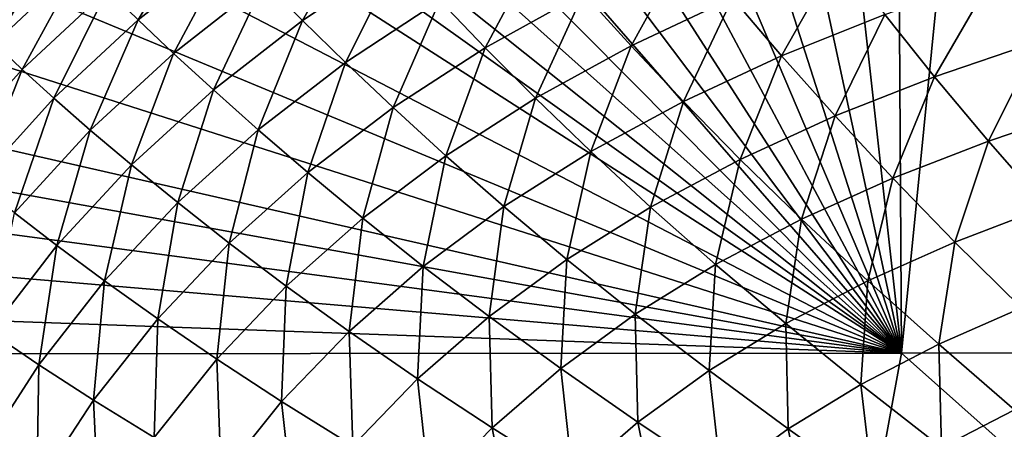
# Model space of a CAD drawing. Header units: metres. Extents: x -105 to 105, y -68 to 103.
# Tile 21 of 256: x -100.72 to -94.37, y 60.91 to 63.55. Entities that reach past the tile are written whole.
import ezdxf

# ---------------------------------------------------------------- set-up
doc = ezdxf.new("R2010")
doc.units = ezdxf.units.M
doc.layers.add('solid_FIT-BATH-150_SW0001', color=7, linetype='CONTINUOUS')

msp = doc.modelspace()

# ---------------------------------------------------------------- linework, layer by layer
at = {"layer": 'solid_FIT-BATH-150_SW0001'}
for points in [[(-93.918266, 66.797089, 16.416153), (-94.504074, 66.727371, 16.421719), (-87.416382, 61.410892, 16.429518)], [(-94.504074, 66.727371, 16.421719), (-95.067513, 66.648773, 16.427319), (-95.036125, 61.398125, 16.499413)], [(-94.504074, 66.727371, 16.421719), (-95.036125, 61.398125, 16.499413), (-87.416382, 61.410892, 16.429518)], [(-95.067513, 66.648773, 16.427319), (-95.608727, 66.56076, 16.432959), (-95.036125, 61.398125, 16.499413)], [(-95.608727, 66.56076, 16.432959), (-96.127647, 66.463737, 16.438631), (-95.036125, 61.398125, 16.499413)], [(-96.127647, 66.463737, 16.438631), (-96.62413, 66.357292, 16.444338), (-95.036125, 61.398125, 16.499413)], [(-96.62413, 66.357292, 16.444338), (-97.098137, 66.241035, 16.450083), (-95.036125, 61.398125, 16.499413)], [(-97.098137, 66.241035, 16.450083), (-97.549744, 66.115128, 16.45586), (-95.036125, 61.398125, 16.499413)], [(-97.549744, 66.115128, 16.45586), (-97.978668, 65.979935, 16.461658), (-95.036125, 61.398125, 16.499413)], [(-97.978668, 65.979935, 16.461658), (-98.38472, 65.835518, 16.46747), (-95.036125, 61.398125, 16.499413)], [(-98.38472, 65.835518, 16.46747), (-98.768028, 65.681572, 16.473297), (-95.036125, 61.398125, 16.499413)], [(-98.768028, 65.681572, 16.473297), (-99.128441, 65.519386, 16.479113), (-95.036125, 61.398125, 16.499413)], [(-99.128441, 65.519386, 16.479113), (-99.465431, 65.349907, 16.484892), (-95.036125, 61.398125, 16.499413)], [(-99.465431, 65.349907, 16.484892), (-99.778442, 65.172462, 16.490631), (-95.036125, 61.398125, 16.499413)], [(-99.778442, 65.172462, 16.490631), (-100.070183, 64.988121, 16.496336), (-95.036125, 61.398125, 16.499413)], [(-100.070183, 64.988121, 16.496336), (-100.34256, 64.798134, 16.501995), (-95.036125, 61.398125, 16.499413)], [(-100.34256, 64.798134, 16.501995), (-100.827103, 64.399872, 16.513157), (-95.036125, 61.398125, 16.499413)], [(-100.827103, 64.399872, 16.513157), (-101.250969, 63.974255, 16.524311), (-95.036125, 61.398125, 16.499413)], [(-99.957726, 63.544628, -13.785697), (-100.156929, 63.739307, -12.917295), (-99.557953, 64.213387, -12.945272)], [(-99.365189, 64.011421, -13.816219), (-99.957726, 63.544628, -13.785697), (-99.557953, 64.213387, -12.945272)], [(-98.898338, 63.539879, -15.329831), (-99.145844, 63.786938, -14.610285), (-98.515732, 64.207596, -14.642604)], [(-98.278625, 63.950619, -15.36413), (-98.898338, 63.539879, -15.329831), (-98.515732, 64.207596, -14.642604)], [(-100.884689, 63.394695, -11.944122), (-101.037689, 63.547169, -10.917066), (-100.480057, 64.071678, -10.939887)], [(-100.330231, 63.914436, -11.96957), (-100.884689, 63.394695, -11.944122), (-100.480057, 64.071678, -10.939887)], [(-97.719536, 63.36533, -16.591751), (-98.013611, 63.669415, -16.012941), (-97.364578, 64.034149, -16.047487)], [(-97.085434, 63.717743, -16.626911), (-97.719536, 63.36533, -16.591751), (-97.364578, 64.034149, -16.047487)], [(-96.778091, 63.378685, -17.138384), (-97.085434, 63.717743, -16.626911), (-96.414406, 64.038322, -16.660408)], [(-96.12487, 63.686653, -17.171688), (-96.778091, 63.378685, -17.138384), (-96.414406, 64.038322, -16.660408)], [(-94.153229, 63.40662, -18.059206), (-94.451073, 63.820522, -17.67614), (-93.734604, 64.035858, -17.701244)], [(-101.250969, 63.974255, 16.524311), (-101.627762, 63.504986, 16.535824), (-95.036125, 61.398125, 16.499413)], [(-99.730469, 63.329292, -14.577398), (-99.957726, 63.544628, -13.785697), (-99.365189, 64.011421, -13.816219)], [(-99.145844, 63.786938, -14.610285), (-99.730469, 63.329292, -14.577398), (-99.365189, 64.011421, -13.816219)], [(-95.808296, 63.314209, -17.617853), (-96.12487, 63.686653, -17.171688), (-95.439445, 63.965485, -17.202879)], [(-95.143555, 63.580498, -17.64819), (-95.808296, 63.314209, -17.617853), (-95.439445, 63.965485, -17.202879)], [(-100.707001, 63.226021, -12.889235), (-100.884689, 63.394695, -11.944122), (-100.330231, 63.914436, -11.96957)], [(-100.156929, 63.739307, -12.917295), (-100.707001, 63.226021, -12.889235), (-100.330231, 63.914436, -11.96957)], [(-98.621208, 63.27047, -15.977281), (-98.898338, 63.539879, -15.329831), (-98.278625, 63.950619, -15.36413)], [(-98.013611, 63.669415, -16.012941), (-98.621208, 63.27047, -15.977281), (-98.278625, 63.950619, -15.36413)], [(-99.473488, 63.093262, -15.294985), (-99.730469, 63.329292, -14.577398), (-99.145844, 63.786938, -14.610285)], [(-98.898338, 63.539879, -15.329831), (-99.473488, 63.093262, -15.294985), (-99.145844, 63.786938, -14.610285)], [(-94.822197, 63.178661, -18.032433), (-95.143555, 63.580498, -17.64819), (-94.451073, 63.820522, -17.67614)], [(-94.153229, 63.40662, -18.059206), (-94.822197, 63.178661, -18.032433), (-94.451073, 63.820522, -17.67614)], [(-100.502121, 63.039608, -13.755114), (-100.707001, 63.226021, -12.889235), (-100.156929, 63.739307, -12.917295)], [(-99.957726, 63.544628, -13.785697), (-100.502121, 63.039608, -13.755114), (-100.156929, 63.739307, -12.917295)], [(-97.395348, 63.040157, -17.103506), (-97.719536, 63.36533, -16.591751), (-97.085434, 63.717743, -16.626911)], [(-96.778091, 63.378685, -17.138384), (-97.395348, 63.040157, -17.103506), (-97.085434, 63.717743, -16.626911)], [(-98.313225, 62.9799, -16.555511), (-98.621208, 63.27047, -15.977281), (-98.013611, 63.669415, -16.012941)], [(-97.719536, 63.36533, -16.591751), (-98.313225, 62.9799, -16.555511), (-98.013611, 63.669415, -16.012941)], [(-96.441689, 63.020123, -17.585602), (-96.778091, 63.378685, -17.138384), (-96.12487, 63.686653, -17.171688)], [(-95.808296, 63.314209, -17.617853), (-96.441689, 63.020123, -17.585602), (-96.12487, 63.686653, -17.171688)], [(-95.464157, 62.925785, -18.003624), (-95.808296, 63.314209, -17.617853), (-95.143555, 63.580498, -17.64819)], [(-94.822197, 63.178661, -18.032433), (-95.464157, 62.925785, -18.003624), (-95.143555, 63.580498, -17.64819)], [(-100.267807, 62.834431, -14.544495), (-100.502121, 63.039608, -13.755114), (-99.957726, 63.544628, -13.785697)], [(-99.730469, 63.329292, -14.577398), (-100.267807, 62.834431, -14.544495), (-99.957726, 63.544628, -13.785697)], [(-99.185242, 62.836742, -15.941105), (-99.473488, 63.093262, -15.294985), (-98.898338, 63.539879, -15.329831)], [(-98.621208, 63.27047, -15.977281), (-99.185242, 62.836742, -15.941105), (-98.898338, 63.539879, -15.329831)], [(-101.627762, 63.504986, 16.535824), (-101.973373, 62.97522, 16.548103), (-95.036125, 61.398125, 16.499413)], [(-100.707001, 63.226021, -12.889235), (-101.206406, 62.673409, -12.861553), (-100.884689, 63.394695, -11.944122)], [(-94.474968, 62.764194, -18.360811), (-94.822197, 63.178661, -18.032433), (-94.153229, 63.40662, -18.059206)], [(-93.831673, 62.979435, -18.38596), (-94.474968, 62.764194, -18.360811), (-94.153229, 63.40662, -18.059206)], [(-100.002296, 62.610439, -15.260178), (-100.267807, 62.834431, -14.544495), (-99.730469, 63.329292, -14.577398)], [(-99.473488, 63.093262, -15.294985), (-100.002296, 62.610439, -15.260178), (-99.730469, 63.329292, -14.577398)], [(-97.973251, 62.669762, -17.067595), (-98.313225, 62.9799, -16.555511), (-97.719536, 63.36533, -16.591751)], [(-97.395348, 63.040157, -17.103506), (-97.973251, 62.669762, -17.067595), (-97.719536, 63.36533, -16.591751)], [(-97.040115, 62.69669, -17.551903), (-97.395348, 63.040157, -17.103506), (-96.778091, 63.378685, -17.138384)], [(-96.441689, 63.020123, -17.585602), (-97.040115, 62.69669, -17.551903), (-96.778091, 63.378685, -17.138384)], [(-98.864418, 62.560764, -16.518791), (-99.185242, 62.836742, -15.941105), (-98.621208, 63.27047, -15.977281)], [(-98.313225, 62.9799, -16.555511), (-98.864418, 62.560764, -16.518791), (-98.621208, 63.27047, -15.977281)], [(-96.075638, 62.646343, -17.973162), (-96.441689, 63.020123, -17.585602), (-95.808296, 63.314209, -17.617853)], [(-95.464157, 62.925785, -18.003624), (-96.075638, 62.646343, -17.973162), (-95.808296, 63.314209, -17.617853)], [(-100.996597, 62.496204, -13.724976), (-101.206406, 62.673409, -12.861553), (-100.707001, 63.226021, -12.889235)], [(-100.502121, 63.039608, -13.755114), (-100.996597, 62.496204, -13.724976), (-100.707001, 63.226021, -12.889235)], [(-95.091988, 62.525208, -18.334049), (-95.464157, 62.925785, -18.003624), (-94.822197, 63.178661, -18.032433)], [(-94.474968, 62.764194, -18.360811), (-95.091988, 62.525208, -18.334049), (-94.822197, 63.178661, -18.032433)], [(-99.703957, 62.367798, -15.905019), (-100.002296, 62.610439, -15.260178), (-99.473488, 63.093262, -15.294985)], [(-99.185242, 62.836742, -15.941105), (-99.703957, 62.367798, -15.905019), (-99.473488, 63.093262, -15.294985)], [(-100.756065, 62.30212, -14.512125), (-100.996597, 62.496204, -13.724976), (-100.502121, 63.039608, -13.755114)], [(-100.267807, 62.834431, -14.544495), (-100.756065, 62.30212, -14.512125), (-100.502121, 63.039608, -13.755114)], [(-97.600288, 62.342491, -17.517244), (-97.973251, 62.669762, -17.067595), (-97.395348, 63.040157, -17.103506)], [(-97.040115, 62.69669, -17.551903), (-97.600288, 62.342491, -17.517244), (-97.395348, 63.040157, -17.103506)], [(-96.653168, 62.338696, -17.941429), (-97.040115, 62.69669, -17.551903), (-96.441689, 63.020123, -17.585602)], [(-96.075638, 62.646343, -17.973162), (-96.653168, 62.338696, -17.941429), (-96.441689, 63.020123, -17.585602)], [(-101.973373, 62.97522, 16.548103), (-102.134422, 62.679718, 16.554651), (-95.036125, 61.398125, 16.499413)], [(-98.509789, 62.266697, -17.031235), (-98.864418, 62.560764, -16.518791), (-98.313225, 62.9799, -16.555511)], [(-97.973251, 62.669762, -17.067595), (-98.509789, 62.266697, -17.031235), (-98.313225, 62.9799, -16.555511)], [(-94.101524, 62.338097, -18.639498), (-94.474968, 62.764194, -18.360811), (-93.831673, 62.979435, -18.38596)], [(-95.679405, 62.260765, -18.305956), (-96.075638, 62.646343, -17.973162), (-95.464157, 62.925785, -18.003624)], [(-95.091988, 62.525208, -18.334049), (-95.679405, 62.260765, -18.305956), (-95.464157, 62.925785, -18.003624)], [(-100.482964, 62.091087, -15.225991), (-100.756065, 62.30212, -14.512125), (-100.267807, 62.834431, -14.544495)], [(-100.002296, 62.610439, -15.260178), (-100.482964, 62.091087, -15.225991), (-100.267807, 62.834431, -14.544495)], [(-99.371384, 62.107365, -16.482195), (-99.703957, 62.367798, -15.905019), (-99.185242, 62.836742, -15.941105)], [(-98.864418, 62.560764, -16.518791), (-99.371384, 62.107365, -16.482195), (-99.185242, 62.836742, -15.941105)], [(-94.691391, 62.113327, -18.615034), (-95.091988, 62.525208, -18.334049), (-94.474968, 62.764194, -18.360811)], [(-94.101524, 62.338097, -18.639498), (-94.691391, 62.113327, -18.615034), (-94.474968, 62.764194, -18.360811)], [(-97.193581, 62.00132, -17.908829), (-97.600288, 62.342491, -17.517244), (-97.040115, 62.69669, -17.551903)], [(-96.653168, 62.338696, -17.941429), (-97.193581, 62.00132, -17.908829), (-97.040115, 62.69669, -17.551903)], [(-102.134422, 62.679718, 16.554651), (-102.288414, 62.363689, 16.561472), (-95.036125, 61.398125, 16.499413)], [(-98.12027, 61.9566, -17.482164), (-98.509789, 62.266697, -17.031235), (-97.973251, 62.669762, -17.067595)], [(-97.600288, 62.342491, -17.517244), (-98.12027, 61.9566, -17.482164), (-97.973251, 62.669762, -17.067595)], [(-96.233902, 61.969151, -18.276812), (-96.653168, 62.338696, -17.941429), (-96.075638, 62.646343, -17.973162)], [(-95.679405, 62.260765, -18.305956), (-96.233902, 61.969151, -18.276812), (-96.075638, 62.646343, -17.973162)], [(-100.175575, 61.863205, -15.869624), (-100.482964, 62.091087, -15.225991), (-100.002296, 62.610439, -15.260178)], [(-99.703957, 62.367798, -15.905019), (-100.175575, 61.863205, -15.869624), (-100.002296, 62.610439, -15.260178)], [(-99.003273, 61.830269, -16.995016), (-99.371384, 62.107365, -16.482195), (-98.864418, 62.560764, -16.518791)], [(-98.509789, 62.266697, -17.031235), (-99.003273, 61.830269, -16.995016), (-98.864418, 62.560764, -16.518791)], [(-95.252556, 61.864071, -18.589609), (-95.679405, 62.260765, -18.305956), (-95.091988, 62.525208, -18.334049)], [(-94.691391, 62.113327, -18.615034), (-95.252556, 61.864071, -18.589609), (-95.091988, 62.525208, -18.334049)], [(-99.832397, 61.619144, -16.446331), (-100.175575, 61.863205, -15.869624), (-99.703957, 62.367798, -15.905019)], [(-99.371384, 62.107365, -16.482195), (-99.832397, 61.619144, -16.446331), (-99.703957, 62.367798, -15.905019)], [(-102.288414, 62.363689, 16.561472), (-102.433846, 62.026699, 16.568554), (-95.036125, 61.398125, 16.499413)], [(-100.482964, 62.091087, -15.225991), (-100.913895, 61.534962, -15.193), (-100.756065, 62.30212, -14.512125)], [(-97.695053, 61.633186, -17.875843), (-98.12027, 61.9566, -17.482164), (-97.600288, 62.342491, -17.517244)], [(-97.193581, 62.00132, -17.908829), (-97.695053, 61.633186, -17.875843), (-97.600288, 62.342491, -17.517244)], [(-96.75248, 61.648781, -18.246922), (-97.193581, 62.00132, -17.908829), (-96.653168, 62.338696, -17.941429)], [(-96.233902, 61.969151, -18.276812), (-96.75248, 61.648781, -18.246922), (-96.653168, 62.338696, -17.941429)], [(-94.261978, 61.689953, -18.852642), (-94.691391, 62.113327, -18.615034), (-94.101524, 62.338097, -18.639498)], [(-98.598473, 61.538208, -17.44722), (-99.003273, 61.830269, -16.995016), (-98.509789, 62.266697, -17.031235)], [(-98.12027, 61.9566, -17.482164), (-98.598473, 61.538208, -17.44722), (-98.509789, 62.266697, -17.031235)], [(-95.781868, 61.588589, -18.563398), (-96.233902, 61.969151, -18.276812), (-95.679405, 62.260765, -18.305956)], [(-95.252556, 61.864071, -18.589609), (-95.781868, 61.588589, -18.563398), (-95.679405, 62.260765, -18.305956)], [(-94.794678, 61.456013, -18.829884), (-95.252556, 61.864071, -18.589609), (-94.691391, 62.113327, -18.615034)], [(-94.261978, 61.689953, -18.852642), (-94.794678, 61.456013, -18.829884), (-94.691391, 62.113327, -18.615034)], [(-100.598511, 61.322601, -15.835512), (-100.913895, 61.534962, -15.193), (-100.482964, 62.091087, -15.225991)], [(-100.175575, 61.863205, -15.869624), (-100.598511, 61.322601, -15.835512), (-100.482964, 62.091087, -15.225991)], [(-99.452042, 61.359798, -16.959528), (-99.832397, 61.619144, -16.446331), (-99.371384, 62.107365, -16.482195)], [(-99.003273, 61.830269, -16.995016), (-99.452042, 61.359798, -16.959528), (-99.371384, 62.107365, -16.482195)], [(-102.433846, 62.026699, 16.568554), (-102.569016, 61.667034, 16.575895), (-95.036125, 61.398125, 16.499413)], [(-97.233406, 61.298557, -18.2167), (-97.695053, 61.633186, -17.875843), (-97.193581, 62.00132, -17.908829)], [(-96.75248, 61.648781, -18.246922), (-97.233406, 61.298557, -18.2167), (-97.193581, 62.00132, -17.908829)], [(-98.156075, 61.233387, -17.842978), (-98.598473, 61.538208, -17.44722), (-98.12027, 61.9566, -17.482164)], [(-97.695053, 61.633186, -17.875843), (-98.156075, 61.233387, -17.842978), (-98.12027, 61.9566, -17.482164)], [(-96.276489, 61.285259, -18.536612), (-96.75248, 61.648781, -18.246922), (-96.233902, 61.969151, -18.276812)], [(-95.781868, 61.588589, -18.563398), (-96.276489, 61.285259, -18.536612), (-96.233902, 61.969151, -18.276812)], [(-100.245903, 61.095619, -16.411791), (-100.598511, 61.322601, -15.835512), (-100.175575, 61.863205, -15.869624)], [(-99.832397, 61.619144, -16.446331), (-100.245903, 61.095619, -16.411791), (-100.175575, 61.863205, -15.869624)], [(-95.296631, 61.196697, -18.80666), (-95.781868, 61.588589, -18.563398), (-95.252556, 61.864071, -18.589609)], [(-94.794678, 61.456013, -18.829884), (-95.296631, 61.196697, -18.80666), (-95.252556, 61.864071, -18.589609)], [(-99.033279, 61.08651, -17.412968), (-99.452042, 61.359798, -16.959528), (-99.003273, 61.830269, -16.995016)], [(-98.598473, 61.538208, -17.44722), (-99.033279, 61.08651, -17.412968), (-99.003273, 61.830269, -16.995016)], [(-102.569016, 61.667034, 16.575895), (-102.660469, 61.393547, 16.58135), (-95.036125, 61.398125, 16.499413)], [(-94.305473, 61.032009, -19.032593), (-94.794678, 61.456013, -18.829884), (-94.261978, 61.689953, -18.852642)], [(-99.854584, 60.854671, -16.92535), (-100.245903, 61.095619, -16.411791), (-99.832397, 61.619144, -16.446331)], [(-99.452042, 61.359798, -16.959528), (-99.854584, 60.854671, -16.92535), (-99.832397, 61.619144, -16.446331)], [(-97.675301, 60.917492, -18.186588), (-98.156075, 61.233387, -17.842978), (-97.695053, 61.633186, -17.875843)], [(-97.233406, 61.298557, -18.2167), (-97.675301, 60.917492, -18.186588), (-97.695053, 61.633186, -17.875843)], [(-96.73484, 60.952946, -18.509584), (-97.233406, 61.298557, -18.2167), (-96.75248, 61.648781, -18.246922)], [(-96.276489, 61.285259, -18.536612), (-96.73484, 60.952946, -18.509584), (-96.75248, 61.648781, -18.246922)], [(-95.765198, 60.910393, -18.783087), (-96.276489, 61.285259, -18.536612), (-95.781868, 61.588589, -18.563398)], [(-95.296631, 61.196697, -18.80666), (-95.765198, 60.910393, -18.783087), (-95.781868, 61.588589, -18.563398)], [(-100.598511, 61.322601, -15.835512), (-100.972717, 60.746281, -15.803168), (-100.913895, 61.534962, -15.193)], [(-98.575127, 60.801014, -17.810738), (-99.033279, 61.08651, -17.412968), (-98.598473, 61.538208, -17.44722)], [(-98.156075, 61.233387, -17.842978), (-98.575127, 60.801014, -17.810738), (-98.598473, 61.538208, -17.44722)], [(-94.777931, 60.789345, -19.012102), (-95.296631, 61.196697, -18.80666), (-94.794678, 61.456013, -18.829884)], [(-94.305473, 61.032009, -19.032593), (-94.777931, 60.789345, -19.012102), (-94.794678, 61.456013, -18.829884)], [(-102.660469, 61.393547, 16.58135), (-102.809776, 60.88092, 16.591309), (-96.062553, 55.791527, 16.580246)], [(-95.036125, 61.398125, 16.499413), (-102.660469, 61.393547, 16.58135), (-96.062553, 55.791527, 16.580246)], [(-99.423256, 60.600777, -17.379951), (-99.854584, 60.854671, -16.92535), (-99.452042, 61.359798, -16.959528)], [(-99.033279, 61.08651, -17.412968), (-99.423256, 60.600777, -17.379951), (-99.452042, 61.359798, -16.959528)], [(-95.036125, 61.398125, 16.499413), (-96.062553, 55.791527, 16.580246), (-88.729286, 55.796627, 16.497969)], [(-87.416382, 61.410892, 16.429518), (-95.036125, 61.398125, 16.499413), (-88.729286, 55.796627, 16.497969)], [(-100.611847, 60.536964, -16.379068), (-100.972717, 60.746281, -15.803168), (-100.598511, 61.322601, -15.835512)], [(-100.245903, 61.095619, -16.411791), (-100.611847, 60.536964, -16.379068), (-100.598511, 61.322601, -15.835512)], [(-97.155663, 60.59063, -18.482683), (-97.675301, 60.917492, -18.186588), (-97.233406, 61.298557, -18.2167)], [(-96.73484, 60.952946, -18.509584), (-97.155663, 60.59063, -18.482683), (-97.233406, 61.298557, -18.2167)], [(-98.076752, 60.504608, -18.157028), (-98.575127, 60.801014, -17.810738), (-98.156075, 61.233387, -17.842978)], [(-97.675301, 60.917492, -18.186588), (-98.076752, 60.504608, -18.157028), (-98.156075, 61.233387, -17.842978)], [(-96.198944, 60.595966, -18.759422), (-96.73484, 60.952946, -18.509584), (-96.276489, 61.285259, -18.536612)], [(-95.765198, 60.910393, -18.783087), (-96.198944, 60.595966, -18.759422), (-96.276489, 61.285259, -18.536612)], [(-95.218376, 60.520512, -18.99157), (-95.765198, 60.910393, -18.783087), (-95.296631, 61.196697, -18.80666)], [(-94.777931, 60.789345, -19.012102), (-95.218376, 60.520512, -18.99157), (-95.296631, 61.196697, -18.80666)], [(-100.210861, 60.31496, -16.892965), (-100.611847, 60.536964, -16.379068), (-100.245903, 61.095619, -16.411791)], [(-99.854584, 60.854671, -16.92535), (-100.210861, 60.31496, -16.892965), (-100.245903, 61.095619, -16.411791)], [(-98.950867, 60.335243, -17.779623), (-99.423256, 60.600777, -17.379951), (-99.033279, 61.08651, -17.412968)], [(-98.575127, 60.801014, -17.810738), (-98.950867, 60.335243, -17.779623), (-99.033279, 61.08651, -17.412968)], [(-94.225861, 60.36174, -19.185102), (-94.777931, 60.789345, -19.012102), (-94.305473, 61.032009, -19.032593)], [(-97.537666, 60.197292, -18.456276), (-98.076752, 60.504608, -18.157028), (-97.675301, 60.917492, -18.186588)], [(-97.155663, 60.59063, -18.482683), (-97.537666, 60.197292, -18.456276), (-97.675301, 60.917492, -18.186588)], [(-96.596748, 60.252384, -18.735952), (-97.155663, 60.59063, -18.482683), (-96.73484, 60.952946, -18.509584)], [(-96.198944, 60.595966, -18.759422), (-96.596748, 60.252384, -18.735952), (-96.73484, 60.952946, -18.509584)], [(-95.625549, 60.224392, -18.971172), (-96.198944, 60.595966, -18.759422), (-95.765198, 60.910393, -18.783087)], [(-95.218376, 60.520512, -18.99157), (-95.625549, 60.224392, -18.971172), (-95.765198, 60.910393, -18.783087)]]:
    msp.add_3dface(points, dxfattribs=at)

doc.saveas('drawing.dxf')
